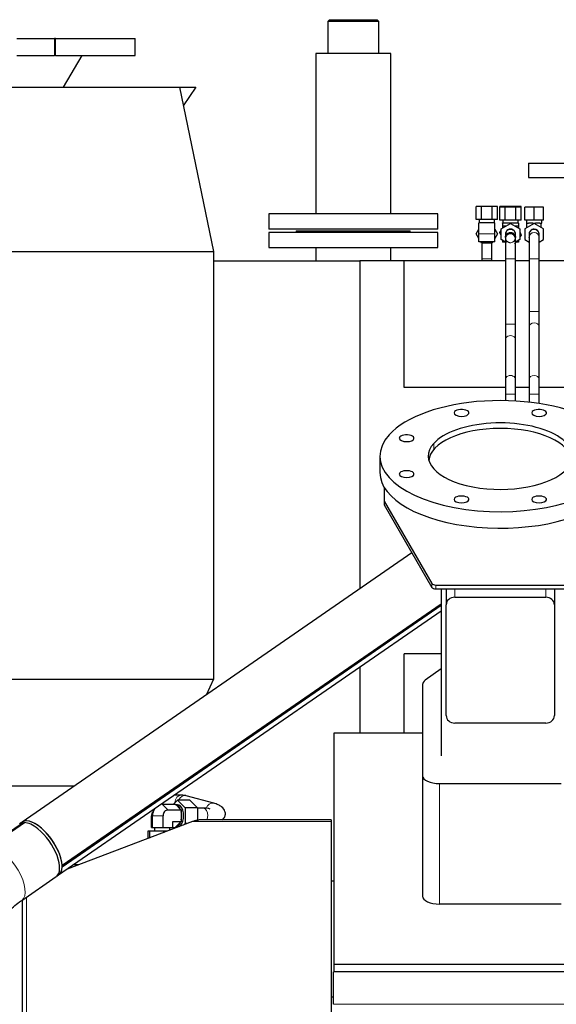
# Model space of a CAD drawing. Header units: inches. Extents: x 0 to 23760, y -13 to 16800.
# Tile 105 of 256: x 2542 to 3177, y 13598 to 14764. Entities that reach past the tile are written whole.
import ezdxf

# ---------------------------------------------------------------- set-up
doc = ezdxf.new("R2010")
doc.units = ezdxf.units.IN
doc.layers.add('1', color=7, linetype='Continuous', true_color=0xffffff)
doc.layers.add('254', color=7, linetype='Continuous', true_color=0xffffff)
doc.styles.add('latin_extended', font='simplex.shx')
doc.dimstyles.get("Standard").update_dxf_attribs({"dimtxt": 0.18, "dimasz": 0.18, "dimexe": 0.18, "dimexo": 0.0625, "dimgap": 0.09, "dimtad": 0, "dimtih": 1, "dimtoh": 1, "dimdec": 4, "dimzin": 0, "dimdsep": 46, "dimtxsty": 'Standard', "dimcen": 0.09, "dimadec": 0, "dimazin": 0, "dimtfac": 1, "dimtdec": 4, "dimtofl": 0, "dimtmove": 0, "dimatfit": 3, "dimfxl": 1, "dimtolj": 1, "dimtzin": 0, "dimarcsym": 0})

# ---------------------------------------------------------------- blocks, each defined once
blk = doc.blocks.new('_U12')
at = {"layer": '254', "color": 3, "linetype": 'Continuous', "lineweight": 13, "transparency": 16777216}
for p, q in [((8888.5, 13749.4), (8888.5, 9407)), ((1002.6, 13394.4), (1002.6, 9407)), ((1142.6, 9447), (8748.5, 9447))]:
    blk.add_line(p, q, dxfattribs=at)
at = {"layer": '254', "color": 3, "transparency": 16777216}
for points in [[(1142.6, 9470.3), (1142.6, 9423.6), (1002.6, 9447)], [(8748.5, 9423.6), (8748.5, 9470.3), (8888.5, 9447)]]:
    blk.add_solid(points, dxfattribs=at)
at = {"layer": 'Defpoints', "color": 0, "transparency": 16777216}
for p in [(8888.5, 13789.4), (1002.6, 13434.4), (8888.5, 9447)]:
    blk.add_point(p, dxfattribs=at)
at = {"layer": '254', "color": 2, "lineweight": 13, "transparency": 16777216, "insert": (4702.2, 9657), "char_height": 140, "attachment_point": 1, "style": 'latin_extended'}
blk.add_mtext('\\A1;7886', dxfattribs=at)

msp = doc.modelspace()

# ---------------------------------------------------------------- linework, layer by layer
at = {"layer": '1', "color": 2, "linetype": 'Continuous', "lineweight": 25}
for p, q in [((2908.384, 14763.86), (2906.384, 14761.86)), ((2906.384, 14761.86), (2906.384, 14723.86)), ((2966.684, 14761.86), (2906.384, 14761.86)), ((2908.384, 14763.86), (2964.684, 14763.86)), ((2966.684, 14761.86), (2964.684, 14763.86)), ((2966.684, 14723.86), (2966.684, 14761.86)), ((2538.332, 14741.595), (2583.166, 14741.595)), ((2584.023, 14741.595), (2583.166, 14741.595)), ((2584.023, 14741.595), (2678.64, 14741.595)), ((2678.64, 14721.595), (2678.64, 14741.595)), ((2892.084, 14723.86), (2892.084, 14629.86)), ((2928.721, 14723.86), (2892.084, 14723.86)), ((2980.984, 14723.86), (2928.721, 14723.86)), ((2980.984, 14629.86), (2980.984, 14723.86)), ((2538.332, 14721.595), (2583.166, 14721.595)), ((2584.023, 14721.595), (2583.166, 14721.595)), ((2584.023, 14721.595), (2678.64, 14721.595)), ((2593.64, 14683.814), (2615.895, 14721.595)), ((2403.91, 14683.814), (2730.751, 14683.814)), ((2730.751, 14683.814), (2771.326, 14489.459)), ((2730.751, 14683.814), (2750.274, 14683.814)), ((2750.274, 14683.814), (2735.307, 14661.981)), ((2892.084, 14629.86), (2892.084, 14533.86)), ((2980.984, 14533.86), (2980.984, 14629.86)), ((3144.034, 14593.968), (3144.034, 14576.968)), ((3144.034, 14593.968), (3394.034, 14593.968)), ((3144.034, 14576.968), (3344.037, 14576.968)), ((3088.183, 14542.86), (3081.832, 14542.86)), ((3081.832, 14527.36), (3081.832, 14542.86)), ((3100.885, 14542.86), (3088.183, 14542.86)), ((3088.183, 14527.36), (3088.183, 14542.86)), ((3107.235, 14542.86), (3100.885, 14542.86)), ((3100.885, 14527.36), (3100.885, 14542.86)), ((3107.235, 14527.36), (3107.235, 14542.86)), ((3116.183, 14542.86), (3109.832, 14542.86)), ((3109.832, 14541.86), (3109.832, 14542.86)), ((3109.832, 14526.36), (3109.832, 14541.86)), ((3116.183, 14541.86), (3109.832, 14541.86)), ((3128.885, 14542.86), (3116.183, 14542.86)), ((3116.183, 14541.86), (3116.183, 14542.86)), ((3116.183, 14526.36), (3116.183, 14541.86)), ((3128.885, 14541.86), (3116.183, 14541.86)), ((3135.235, 14542.86), (3128.885, 14542.86)), ((3128.885, 14541.86), (3128.885, 14542.86)), ((3135.235, 14541.86), (3128.885, 14541.86)), ((3128.885, 14526.36), (3128.885, 14541.86)), ((3135.235, 14541.86), (3135.235, 14542.86)), ((3135.235, 14526.36), (3135.235, 14541.86)), ((3150.534, 14541.86), (3139.534, 14541.86)), ((3139.534, 14526.36), (3139.534, 14541.86)), ((3161.534, 14541.86), (3150.534, 14541.86)), ((3150.534, 14526.36), (3150.534, 14541.86)), ((3161.534, 14526.36), (3161.534, 14541.86)), ((2836.534, 14533.86), (2836.534, 14515.86)), ((3036.534, 14533.86), (2836.534, 14533.86)), ((3036.534, 14515.86), (3036.534, 14533.86)), ((3088.183, 14527.36), (3081.832, 14527.36)), ((3085.534, 14527.36), (3085.534, 14523.36)), ((3100.885, 14527.36), (3088.183, 14527.36)), ((3107.235, 14527.36), (3100.885, 14527.36)), ((3103.534, 14523.36), (3103.534, 14527.36)), ((3116.183, 14526.36), (3109.832, 14526.36)), ((3113.534, 14526.36), (3113.534, 14522.86)), ((3128.885, 14526.36), (3116.183, 14526.36)), ((3135.235, 14526.36), (3128.885, 14526.36)), ((3131.534, 14522.86), (3131.534, 14526.36)), ((3150.534, 14526.36), (3139.534, 14526.36)), ((3141.534, 14526.36), (3141.534, 14522.86)), ((3161.534, 14526.36), (3150.534, 14526.36)), ((3159.534, 14522.86), (3159.534, 14526.36)), ((3036.534, 14515.86), (2836.534, 14515.86)), ((2869.034, 14513.968), (2869.034, 14511.968)), ((2869.034, 14513.968), (3004.034, 14513.968)), ((3004.034, 14511.968), (3004.034, 14513.968)), ((3081.832, 14510.36), (3085.034, 14515.906)), ((3081.832, 14510.36), (3085.034, 14515.906)), ((3104.034, 14523.36), (3085.034, 14523.36)), ((3085.034, 14510.36), (3085.034, 14523.36)), ((3104.034, 14510.36), (3104.034, 14523.36)), ((3104.034, 14515.906), (3107.235, 14510.36)), ((3109.938, 14511.995), (3111.534, 14514.083)), ((3109.938, 14511.995), (3111.534, 14514.083)), ((3111.534, 14516.211), (3122.534, 14522.562)), ((3111.534, 14503.509), (3111.534, 14516.211)), ((3113.034, 14522.86), (3113.034, 14523.36)), ((3113.534, 14523.36), (3113.034, 14523.36)), ((3113.034, 14522.86), (3113.034, 14519.36)), ((3132.034, 14522.86), (3113.034, 14522.86)), ((3116.988, 14519.36), (3113.034, 14519.36)), ((3113.034, 14519.36), (3113.034, 14517.077)), ((3122.534, 14522.562), (3133.534, 14516.211)), ((3132.034, 14519.36), (3128.079, 14519.36)), ((3132.034, 14523.36), (3131.533, 14523.36)), ((3132.034, 14522.86), (3132.034, 14523.36)), ((3132.034, 14522.86), (3132.034, 14519.36)), ((3132.034, 14519.36), (3132.034, 14517.077)), ((3133.534, 14516.211), (3133.534, 14503.509)), ((3150.534, 14522.562), (3139.534, 14516.211)), ((3139.534, 14516.211), (3139.534, 14503.509)), ((3141.534, 14522.86), (3142.034, 14522.86)), ((3142.034, 14517.654), (3142.034, 14522.86)), ((3142.034, 14522.86), (3143.722, 14522.86)), ((3148.845, 14522.86), (3143.722, 14522.86)), ((3148.845, 14522.86), (3150.534, 14522.86)), ((3150.534, 14522.562), (3150.534, 14522.86)), ((3150.534, 14522.86), (3152.222, 14522.86)), ((3161.534, 14516.211), (3150.534, 14522.562)), ((3157.345, 14522.86), (3152.222, 14522.86)), ((3157.345, 14522.86), (3159.034, 14522.86)), ((3159.034, 14522.86), (3159.534, 14522.86)), ((3159.034, 14517.654), (3159.034, 14522.86)), ((3161.534, 14503.509), (3161.534, 14516.211)), ((2836.534, 14511.968), (2836.534, 14493.968)), ((3036.534, 14511.968), (2836.534, 14511.968)), ((3036.534, 14493.968), (3036.534, 14511.968)), ((3085.034, 14504.815), (3081.832, 14510.36)), ((3081.832, 14510.36), (3081.832, 14510.36)), ((3085.034, 14504.815), (3081.832, 14510.36)), ((3085.034, 14500.86), (3085.034, 14510.36)), ((3107.235, 14510.36), (3104.034, 14504.815)), ((3104.034, 14500.86), (3104.034, 14510.36)), ((3111.534, 14508.162), (3109.938, 14511.995)), ((3109.938, 14511.995), (3109.938, 14511.995)), ((3111.534, 14508.162), (3109.938, 14511.995)), ((3116.534, 14500.623), (3111.534, 14503.509)), ((3113.034, 14502.643), (3113.034, 14500.36)), ((3116.534, 14509.641), (3116.534, 14506.079)), ((3116.534, 14506.079), (3116.534, 14506.025)), ((3116.534, 14505.86), (3116.534, 14505.86)), ((3128.534, 14506.079), (3128.534, 14509.641)), ((3128.534, 14506.025), (3128.534, 14506.079)), ((3128.534, 14505.86), (3128.534, 14505.86)), ((3133.534, 14503.509), (3128.534, 14500.623)), ((3132.034, 14502.643), (3132.034, 14500.36)), ((3133.534, 14512.559), (3135.13, 14508.725)), ((3135.13, 14508.725), (3133.534, 14506.637)), ((3139.534, 14503.509), (3144.535, 14500.622)), ((3144.534, 14509.641), (3144.534, 14506.08)), ((3144.54, 14505.579), (3144.534, 14505.86)), ((3156.502, 14510.476), (3156.502, 14510.476)), ((3156.533, 14506.079), (3156.533, 14506.175)), ((3156.533, 14500.622), (3161.534, 14503.509)), ((3156.534, 14506.08), (3156.534, 14509.641)), ((2836.534, 14493.968), (3036.534, 14493.968)), ((2892.084, 14493.968), (2892.084, 14478.36)), ((2980.984, 14478.36), (2980.984, 14493.968)), ((3104.034, 14500.86), (3085.034, 14500.86)), ((3088.183, 14499.36), (3087.317, 14500.86)), ((3088.183, 14499.36), (3087.317, 14500.86)), ((3100.885, 14499.36), (3088.183, 14499.36)), ((3088.183, 14499.36), (3088.183, 14499.36)), ((3100.885, 14499.36), (3088.183, 14499.36)), ((3101.751, 14500.86), (3100.885, 14499.36)), ((3100.885, 14499.36), (3100.885, 14499.36)), ((3116.534, 14500.36), (3113.034, 14500.36)), ((3114.82, 14500.269), (3114.782, 14500.36)), ((3114.82, 14500.269), (3114.782, 14500.36)), ((3117.82, 14499.88), (3114.82, 14500.269)), ((3114.82, 14500.269), (3114.82, 14500.269)), ((3117.82, 14499.88), (3114.82, 14500.269)), ((3128.735, 14500.36), (3127.416, 14498.634)), ((3127.416, 14498.634), (3127.416, 14498.634)), ((3132.034, 14500.36), (3128.534, 14500.36)), ((2444.484, 14489.459), (2771.326, 14489.459)), ((2771.326, 14489.459), (2771.326, 13982.913)), ((3088.534, 14480.86), (3088.534, 14478.359)), ((3088.536, 14480.86), (3088.534, 14480.86)), ((3100.534, 14478.359), (3100.534, 14480.86)), ((3116.534, 14480.86), (3116.534, 14478.36)), ((3116.534, 14480.86), (3116.534, 14403.233)), ((3128.532, 14480.86), (3128.534, 14480.86)), ((3128.534, 14478.36), (3128.534, 14480.86)), ((3128.534, 14403.233), (3128.534, 14480.86)), ((3144.534, 14480.86), (3144.534, 14418.233)), ((3156.534, 14418.233), (3156.534, 14480.86)), ((2771.33, 14478.36), (2944.2, 14478.36)), ((2996.694, 14478.36), (2944.2, 14478.36)), ((2944.2, 14478.36), (2944.2, 14089.856)), ((3116.537, 14478.36), (2996.694, 14478.36)), ((2996.694, 14328.37), (2996.694, 14478.36)), ((3144.533, 14478.36), (3128.531, 14478.36)), ((3224.58, 14478.36), (3156.53, 14478.36)), ((3156.532, 14418.233), (3156.534, 14418.233)), ((3144.534, 14400.555), (3144.534, 14338.306)), ((3156.534, 14400.555), (3156.532, 14400.642)), ((3156.534, 14338.306), (3156.534, 14400.555)), ((3116.534, 14385.555), (3116.534, 14338.306)), ((3128.534, 14338.306), (3128.534, 14385.555)), ((3116.537, 14328.37), (2996.694, 14328.37)), ((3144.533, 14328.37), (3128.531, 14328.37)), ((3144.534, 14338.306), (3144.535, 14338.219)), ((3224.58, 14328.37), (3156.53, 14328.37)), ((3116.534, 14320.628), (3116.534, 14312.846)), ((3128.534, 14312.377), (3128.534, 14320.628)), ((3144.534, 14320.628), (3144.534, 14311.002)), ((3156.534, 14309.381), (3156.534, 14320.628)), ((2968.034, 14247.106), (2968.034, 14227.591)), ((2973.034, 14210.314), (2973.034, 14193.799)), ((2973.034, 14193.799), (2973.034, 14189.364)), ((2973.034, 14193.799), (3029.542, 14096.236)), ((2973.034, 14189.364), (3029.542, 14091.801)), ((3005.96, 14132.503), (2544.688, 13813.92)), ((3034.372, 14094.524), (3186.695, 14094.524)), ((3034.372, 14090.088), (3186.695, 14090.088)), ((3040.534, 14090.087), (3040.534, 13892.301)), ((3046.534, 14090.089), (3046.534, 14071.23)), ((3174.534, 14090.089), (3174.534, 14071.23)), ((3040.528, 14072.029), (2592.086, 13762.307)), ((2592.086, 13760.983), (3040.528, 14070.705)), ((3046.534, 13939.953), (3046.534, 14071.23)), ((3056.534, 14080.1), (3164.534, 14080.1)), ((3174.534, 14071.23), (3174.534, 13939.953)), ((2587.935, 13751.303), (3040.526, 14063.891)), ((2996.694, 13919.199), (2996.694, 14013.02)), ((3040.535, 14013.02), (2996.694, 14013.02)), ((2944.2, 13997.372), (2944.2, 13919.213)), ((3040.534, 13995.395), (3021.66, 13981.7)), ((2444.484, 13982.913), (2771.326, 13982.913)), ((2771.326, 13982.913), (2762.341, 13964.245)), ((3018.534, 13976.742), (3018.534, 13868.763)), ((3164.534, 13931.083), (3056.534, 13931.083)), ((2913.53, 13919.202), (2913.53, 13645.846)), ((3018.536, 13919.202), (2913.53, 13919.202)), ((3018.534, 13868.763), (3018.534, 13725.963)), ((2383.797, 13856.819), (2606.8, 13856.819)), ((3038.534, 13859.529), (3182.534, 13859.529)), ((2723.809, 13835.217), (2728.397, 13839.835)), ((2732.864, 13845.86), (2724.842, 13845.86)), ((2728.397, 13839.835), (2737.574, 13830.598)), ((2743.142, 13839.835), (2728.397, 13839.835)), ((2771.562, 13836.186), (2738.737, 13845.074)), ((2743.142, 13839.835), (2752.319, 13830.598)), ((2701.017, 13829.2), (2698.813, 13825.28)), ((2710.376, 13835.217), (2725.94, 13835.217)), ((2710.639, 13836.05), (2710.639, 13835.216)), ((2717.259, 13828.288), (2732.823, 13828.288)), ((2725.94, 13835.217), (2726.897, 13834.252)), ((2728.397, 13834.36), (2726.79, 13834.36)), ((2726.897, 13834.252), (2731.865, 13829.252)), ((2731.865, 13829.252), (2732.823, 13828.288)), ((2732.823, 13828.288), (2732.823, 13826.36)), ((2732.823, 13826.36), (2732.823, 13816.36)), ((2737.574, 13830.598), (2737.574, 13812.123)), ((2752.319, 13830.598), (2737.574, 13830.598)), ((2752.319, 13830.598), (2752.319, 13815.423)), ((2759.115, 13830.36), (2752.319, 13830.36)), ((2746.513, 13814.391), (2597.895, 13758.181)), ((2697.818, 13807.36), (2697.818, 13821.36)), ((2699.025, 13807.36), (2699.025, 13821.36)), ((2711.583, 13807.36), (2711.583, 13821.36)), ((2722.934, 13807.36), (2722.934, 13814.432)), ((2722.934, 13814.432), (2732.823, 13814.432)), ((2732.823, 13814.432), (2731.865, 13813.468)), ((2732.823, 13816.36), (2732.823, 13814.432)), ((2910.534, 13816.65), (2759.222, 13816.65)), ((2910.534, 13816.65), (2910.534, 13814.391)), ((2910.534, 13814.391), (2910.534, 13531.253)), ((2546.355, 13813.345), (2505.54, 13785.156)), ((2506.582, 13785.156), (2547.397, 13813.345)), ((2541.965, 13810.254), (2546.377, 13813.302)), ((2541.965, 13810.254), (2542.212, 13809.764)), ((2544.716, 13813.879), (2542.494, 13812.344)), ((2546.355, 13813.345), (2546.377, 13813.302)), ((2695.242, 13802.96), (2693.632, 13802.96)), ((2693.632, 13802.96), (2693.632, 13794.39)), ((2711.986, 13802.96), (2695.242, 13802.96)), ((2695.242, 13802.96), (2695.242, 13794.999)), ((2697.818, 13807.36), (2699.025, 13807.36)), ((2699.025, 13807.36), (2711.583, 13807.36)), ((2701.376, 13807.36), (2701.376, 13802.96)), ((2711.583, 13807.36), (2722.934, 13807.36)), ((2716.291, 13802.96), (2711.986, 13802.96)), ((2711.986, 13802.96), (2711.986, 13801.332)), ((2719.376, 13804.127), (2719.376, 13807.36)), ((2722.934, 13807.504), (2725.94, 13807.504)), ((2725.036, 13806.268), (2723.809, 13807.504)), ((2726.897, 13808.468), (2725.94, 13807.504)), ((2726.79, 13808.36), (2728.397, 13808.36)), ((2731.865, 13813.468), (2726.897, 13808.468)), ((2737.574, 13812.123), (2735.803, 13810.34)), ((2740.517, 13812.123), (2737.574, 13812.123)), ((2592.086, 13762.307), (2592.052, 13762.334)), ((2592.052, 13761.01), (2592.086, 13760.983)), ((2611.586, 13763.36), (2605.389, 13763.36)), ((2544.178, 13721.082), (2584.993, 13749.271)), ((2585.684, 13749.809), (2587.906, 13751.344)), ((2910.533, 13744.36), (2913.528, 13744.36)), ((2545.034, 13526.818), (2545.034, 13721.67)), ((3182.534, 13716.728), (3038.534, 13716.728)), ((2913.53, 13645.846), (2913.53, 13636.738)), ((2913.53, 13645.846), (3227.531, 13645.846)), ((2913.034, 13636.745), (2913.034, 13636.519)), ((3227.59, 13636.745), (2913.034, 13636.745)), ((2913.034, 13598.124), (2913.034, 13636.519)), ((2913.034, 13606.671), (2910.534, 13606.671))]:
    msp.add_line(p, q, dxfattribs=at)
at = {"layer": '1', "color": 110, "linetype": 'Continuous', "lineweight": 13}
for p, q in [((2583.166, 14741.595), (2583.166, 14721.595)), ((2584.023, 14741.595), (2584.023, 14721.595)), ((3104.034, 14510.36), (3085.034, 14510.36)), ((3128.463, 14505.169), (3128.494, 14505.398)), ((3144.534, 14506.08), (3144.534, 14505.987)), ((3100.534, 14480.86), (3088.536, 14480.86)), ((3116.534, 14480.86), (3128.534, 14480.86)), ((3144.534, 14480.86), (3156.533, 14480.86)), ((3144.534, 14418.233), (3156.532, 14418.233)), ((3116.534, 14403.233), (3128.534, 14403.233)), ((3116.534, 14338.306), (3116.534, 14338.287)), ((3116.534, 14320.628), (3128.534, 14320.628)), ((3144.534, 14320.628), (3156.533, 14320.628)), ((3056.528, 14296.751), (3056.528, 14299.844)), ((3148.372, 14296.751), (3148.372, 14299.844)), ((2991.584, 14266.764), (2991.584, 14269.856)), ((3031.773, 14255.031), (3031.773, 14262.17)), ((2991.584, 14224.355), (2991.584, 14227.447)), ((3056.528, 14194.367), (3056.528, 14197.46)), ((3148.372, 14194.367), (3148.372, 14197.46)), ((3029.542, 14091.801), (3029.542, 14096.236)), ((3034.372, 14094.524), (3034.372, 14090.088)), ((3056.534, 14090.089), (3056.534, 14080.1)), ((3164.534, 14090.089), (3164.534, 14080.1)), ((3038.534, 13859.529), (3038.534, 13716.728)), ((2710.376, 13835.217), (2717.259, 13828.288)), ((2697.818, 13821.36), (2699.025, 13821.36)), ((2699.025, 13821.36), (2711.583, 13821.36)), ((2910.534, 13814.391), (2746.513, 13814.391)), ((2550.034, 13725.125), (2550.034, 13531.253)), ((2913.034, 13636.519), (3227.59, 13636.519)), ((2913.034, 13598.124), (7670.034, 13598.124))]:
    msp.add_line(p, q, dxfattribs=at)
at = {"layer": '1', "color": 2, "linetype": 'Continuous', "lineweight": 25, "extrusion": (0, -1.28467e-06, 1)}
msp.add_arc((3122.534, 14509.86, 0.016), 6, 359.970985, 180.085265, dxfattribs=at)
at = {"layer": '1', "color": 2, "linetype": 'Continuous', "lineweight": 25}
for centre, start, end in [((3150.534, 14509.86), 90, 185.895), ((3150.534, 14509.86), 5.889375, 90), ((3122.534, 14505.86), 248.50125, 270)]:
    msp.add_arc(centre, 6, start, end, dxfattribs=at)
at = {"layer": '1', "color": 110, "linetype": 'Continuous', "lineweight": 13}
for centre, start, end in [((3150.534, 14509.86), 6.856875, 186.82875), ((3122.534, 14505.86), 270, 248.50125), ((3122.534, 14505.86), 180.25875, 186.755625), ((3122.534, 14505.86), 199.6875, 270), ((3122.534, 14505.86), 270, 359.971875), ((3150.534, 14505.86), 0, 180), ((3150.534, 14505.86), 0.894375, 180)]:
    msp.add_arc(centre, 6, start, end, dxfattribs=at)
for centre, major_axis, ratio, start_param, end_param in [((3122.534, 14509.641), (-6, 0), 0.99122768, 3.14159265, 6.28318531), ((3150.534, 14509.641), (-6, 0), 0.9912277, 3.14159265, 6.28318531), ((3122.534, 14506.079), (-6, 0), 0.99122768, 0.03367395, 0.20498892), ((3122.534, 14506.079), (-6, 0), 0.99122768, 3.65720655, 5.98345773), ((3122.534, 14506.079), (-6, 0), 0.99122768, 3.06158022, 3.38202267), ((3150.534, 14506.08), (-6, 0), 0.9912277, 3.15906776, 6.28318531), ((3150.534, 14400.555), (-6, 0), 0.70710724, 3.16211119, 6.28318531), ((3122.534, 14385.555), (-6, 0), 0.70710735, 3.14159265, 6.28318531), ((3122.534, 14338.306), (-6, 0), 0.70710735, 3.14110178, 6.28318531), ((3150.534, 14338.306), (-6, 0), 0.70710724, 3.15730062, 6.28318531), ((2732.864, 13836.86), (0, 9), 0.81915204, 0.00608684, 1.56520036), ((2736.385, 13836.386), (2.352, 8.687), 0.809449, 0.00006315, 1.38835259), ((2759.115, 13821.36), (0, -9), 0.57357644, 1.57079633, 3.14159265), ((2769.21, 13827.499), (2.352, 8.687), 0.809449, 0.01233499, 1.46934677), ((2759.115, 13821.36), (0, -9), 0.57357644, 1.01993769, 1.57079633), ((2522.555, 13752.39), (21.624, -31.309), 0.44855731, 0.00396839, 2.81488387)]:
    msp.add_ellipse(centre, major_axis=major_axis, ratio=ratio, start_param=start_param, end_param=end_param, dxfattribs=at)
at = {"layer": '1', "color": 2, "linetype": 'Continuous', "lineweight": 25}
for centre, major_axis, ratio, start_param, end_param in [((3110.534, 14247.106), (-142.5, 0), 0.46174861, 2.74889357, 5.89048623), ((3064.612, 14298.298), (-8.75, 0), 0.46174861, 5.89048623, 9.03207888), ((3064.612, 14298.298), (-8.75, 0), 0.46174861, 2.74889357, 5.89048623), ((3156.456, 14298.298), (-8.75, 0), 0.46174861, 5.89048623, 9.03207888), ((3156.456, 14298.298), (-8.75, 0), 0.46174861, 2.74889357, 5.89048623), ((3110.534, 14247.106), (-85.25, 0), 0.46174861, 2.74889357, 5.89048623), ((3110.534, 14247.106), (-142.5, 0), 0.46174861, 5.89048623, 9.03207888), ((2999.668, 14268.31), (-8.75, 0), 0.46174861, 5.89048623, 9.03207888), ((2999.668, 14268.31), (-8.75, 0), 0.46174861, 2.74889357, 5.89048623), ((3110.534, 14240.897), (-84.5, 0), 0.46174861, 3.1651546, 6.25972154), ((3110.534, 14247.106), (-85.25, 0), 0.46174861, 5.89048623, 9.03207888), ((3110.534, 14227.591), (-142.5, 0), 0.46174861, 0, 2.74889357), ((2999.668, 14225.901), (-8.75, 0), 0.46174861, 5.89048623, 9.03207888), ((2999.668, 14225.901), (-8.75, 0), 0.46174861, 2.74889357, 5.89048623), ((3064.612, 14195.914), (-8.75, 0), 0.46174861, 2.74889357, 5.89048623), ((3156.456, 14195.914), (-8.75, 0), 0.46174861, 2.74889357, 5.89048623), ((3064.612, 14195.914), (-8.75, 0), 0.46174861, 5.89048623, 9.03207888), ((3156.456, 14195.914), (-8.75, 0), 0.46174861, 5.89048623, 9.03207888), ((3034.372, 14096.832), (-5, 0), 0.46174861, 0.26132598, 1.57079633), ((3034.372, 14092.397), (5, 0), 0.46174861, 3.40291863, 4.71238898), ((3056.534, 14071.23), (-10, 0), 0.88701083, 4.71238898, 6.28318531), ((3164.534, 14071.23), (-10, 0), 0.88701083, 3.14159265, 4.71238898), ((3038.534, 13976.742), (-20, 0), 0.46174861, 5.71645609, 6.28318531), ((3056.534, 13939.953), (-10, 0), 0.88701083, 0, 1.57079633), ((3164.534, 13939.953), (-10, 0), 0.88701083, 1.57079633, 3.14159265), ((3038.534, 13868.763), (-20, 0), 0.46174861, 0, 1.57079633), ((2710.376, 13821.36), (0, 13.856), 0.81915204, 0.93923803, 1.57079633), ((2710.376, 13821.36), (0, 13.856), 0.81915204, 0, 0.09049259), ((2717.259, 13821.36), (0, -6.928), 0.81915204, 3.14159265, 4.71238898), ((2725.94, 13821.36), (0, 13), 0.57357644, 5.36479541, 6.15437765), ((2728.397, 13821.36), (0, 13), 0.57357644, 3.14159265, 6.28318531), ((2725.94, 13821.36), (0, 13), 0.57357644, 4.31759786, 5.1071801), ((2566.311, 13782.611), (21.624, -31.309), 0.44855731, 2.99416975, 3.19286388), ((2566.311, 13782.611), (21.595, -31.267), 0.44855731, 0.60231432, 3.14158013), ((2566.311, 13782.611), (21.624, -31.309), 0.44855731, 0.60227973, 2.99416975), ((2703.493, 13821.36), (0, -6.928), 0.81915204, 4.11097034, 4.71238898), ((2563.37, 13780.58), (21.624, -31.309), 0.44855731, 2.86745234, 3.14160324), ((2558.957, 13777.532), (21.595, -31.267), 0.44855731, 2.81484928, 2.86748693), ((2563.37, 13780.58), (21.624, -31.309), 0.44855731, 2.14679182, 2.81488387), ((2563.37, 13780.58), (21.624, -31.309), 0.44855731, 0.00003025, 2.14679182), ((2725.94, 13821.36), (0, 13), 0.57357644, 3.27040031, 4.05998255), ((2566.311, 13782.611), (21.624, -31.309), 0.44855731, 6.2318883, 6.83289657), ((2566.311, 13782.611), (21.595, -31.267), 0.44855731, 6.28317278, 6.83286197), ((2566.311, 13782.611), (21.595, -31.267), 0.44855731, 0.54967667, 0.60231432), ((3038.534, 13725.963), (20, 0), 0.46174861, 3.14159265, 4.71238898)]:
    msp.add_ellipse(centre, major_axis=major_axis, ratio=ratio, start_param=start_param, end_param=end_param, dxfattribs=at)
for points, knots in [([(3128.534, 14503.963), (3128.534, 14504.465), (3128.43, 14505.453), (3127.951, 14506.893), (3127.159, 14508.177), (3126.125, 14509.216), (3124.951, 14509.952), (3123.744, 14510.38), (3122.567, 14510.537), (3121.426, 14510.453), (3120.323, 14510.137), (3118.957, 14509.421), (3117.585, 14508.056), (3116.697, 14506.014), (3116.522, 14504.651), (3116.534, 14503.963)], [0, 0, 0, 0, 0.07486693, 0.15142878, 0.22785871, 0.30211859, 0.37233677, 0.43713351, 0.49578939, 0.55212869, 0.60999766, 0.66867951, 0.78471851, 0.89573064, 1, 1, 1, 1]), ([(3116.534, 14505.915), (3116.532, 14506.424), (3116.672, 14507.468), (3117.379, 14509.129), (3118.739, 14510.679), (3120.4, 14511.549), (3121.715, 14511.843), (3122.292, 14511.842), (3122.477, 14511.83)], [0, 0, 0, 0, 0.174326, 0.36605267, 0.58046791, 0.81767711, 0.94210659, 1, 1, 1, 1]), ([(3116.534, 14503.963), (3116.534, 14502.981), (3116.534, 14500.482), (3116.534, 14494.956), (3116.534, 14488.194), (3116.534, 14483.384), (3116.534, 14480.86)], [0, 0, 0, 0, 0.24998675, 0.50006074, 0.74998017, 1, 1, 1, 1]), ([(3122.477, 14511.83), (3122.693, 14511.845), (3123.348, 14511.849), (3124.472, 14511.59), (3125.782, 14510.985), (3126.963, 14510.014), (3127.872, 14508.762), (3128.417, 14507.349), (3128.533, 14506.393), (3128.534, 14505.915)], [0, 0, 0, 0, 0.06760311, 0.20647511, 0.3589821, 0.52067931, 0.68555854, 0.84717989, 1, 1, 1, 1]), ([(3128.534, 14480.86), (3128.534, 14483.384), (3128.534, 14488.194), (3128.534, 14494.956), (3128.534, 14500.482), (3128.534, 14502.981), (3128.534, 14503.963)], [0, 0, 0, 0, 0.25001983, 0.49993926, 0.75001325, 1, 1, 1, 1]), ([(3144.535, 14505.764), (3144.535, 14505.72), (3144.535, 14504.494), (3144.535, 14498.939), (3144.535, 14490.571), (3144.535, 14484.281), (3144.535, 14480.86)], [0, 0, 0, 0, 0.25000685, 0.5, 0.74999315, 1, 1, 1, 1]), ([(3156.533, 14480.86), (3156.533, 14484.306), (3156.533, 14490.645), (3156.533, 14499.078), (3156.533, 14504.676), (3156.533, 14505.912), (3156.533, 14505.957)], [0, 0, 0, 0, 0.24997044, 0.5, 0.75002956, 1, 1, 1, 1]), ([(3088.534, 14500.455), (3088.534, 14499.849), (3088.534, 14497.019), (3088.534, 14490.599), (3088.534, 14484.293), (3088.534, 14480.86)], [0, 0, 0, 0, 0.13016104, 0.56483699, 1, 1, 1, 1]), ([(3100.534, 14480.86), (3100.534, 14484.294), (3100.534, 14490.618), (3100.534, 14496.785), (3100.533, 14499.474), (3100.533, 14499.896)], [0, 0, 0, 0, 0.45496758, 0.91052734, 1, 1, 1, 1]), ([(3116.537, 14500.098), (3116.537, 14499.57), (3116.536, 14496.831), (3116.534, 14490.566), (3116.534, 14484.286), (3116.534, 14480.86)], [0, 0, 0, 0, 0.11430632, 0.55645286, 1, 1, 1, 1]), ([(3128.534, 14480.86), (3128.534, 14484.302), (3128.533, 14490.652), (3128.532, 14497.024), (3128.531, 14499.837), (3128.53, 14500.375)], [0, 0, 0, 0, 0.44261955, 0.88671096, 1, 1, 1, 1]), ([(3144.535, 14500.989), (3144.535, 14500.228), (3144.535, 14497.25), (3144.535, 14490.571), (3144.535, 14484.281), (3144.535, 14480.86)], [0, 0, 0, 0, 0.16479616, 0.58238664, 1, 1, 1, 1]), ([(3156.533, 14480.86), (3156.533, 14484.306), (3156.533, 14490.645), (3156.533, 14497.297), (3156.533, 14500.257), (3156.533, 14500.979)], [0, 0, 0, 0, 0.42250386, 0.84510763, 1, 1, 1, 1]), ([(3144.535, 14418.233), (3144.535, 14416.57), (3144.535, 14413.315), (3144.535, 14408.566), (3144.535, 14404.194), (3144.535, 14401.665), (3144.535, 14400.487)], [0, 0, 0, 0, 0.24992488, 0.5, 0.75007512, 1, 1, 1, 1]), ([(3156.533, 14400.623), (3156.533, 14401.794), (3156.533, 14404.303), (3156.533, 14408.64), (3156.533, 14413.352), (3156.533, 14416.582), (3156.533, 14418.233)], [0, 0, 0, 0, 0.25010022, 0.5, 0.74989978, 1, 1, 1, 1]), ([(3116.534, 14403.233), (3116.534, 14401.576), (3116.534, 14398.334), (3116.534, 14393.603), (3116.534, 14389.248), (3116.534, 14386.73), (3116.534, 14385.555)], [0, 0, 0, 0, 0.25001222, 0.5, 0.74998778, 1, 1, 1, 1]), ([(3128.534, 14385.555), (3128.534, 14386.73), (3128.534, 14389.248), (3128.534, 14393.603), (3128.534, 14398.334), (3128.534, 14401.576), (3128.534, 14403.233)], [0, 0, 0, 0, 0.25001222, 0.5, 0.74998778, 1, 1, 1, 1]), ([(3116.534, 14338.306), (3116.534, 14337.132), (3116.534, 14334.613), (3116.534, 14330.258), (3116.534, 14325.528), (3116.534, 14322.285), (3116.534, 14320.628)], [0, 0, 0, 0, 0.25001222, 0.5, 0.74998778, 1, 1, 1, 1]), ([(3128.534, 14320.628), (3128.534, 14322.285), (3128.534, 14325.528), (3128.534, 14330.258), (3128.534, 14334.613), (3128.534, 14337.132), (3128.534, 14338.306)], [0, 0, 0, 0, 0.25001222, 0.5, 0.74998778, 1, 1, 1, 1]), ([(3144.535, 14338.238), (3144.535, 14337.068), (3144.535, 14334.559), (3144.535, 14330.221), (3144.535, 14325.509), (3144.535, 14322.28), (3144.535, 14320.628)], [0, 0, 0, 0, 0.25010022, 0.5, 0.74989978, 1, 1, 1, 1]), ([(3156.533, 14320.628), (3156.533, 14322.291), (3156.533, 14325.546), (3156.533, 14330.295), (3156.533, 14334.667), (3156.533, 14337.196), (3156.533, 14338.374)], [0, 0, 0, 0, 0.24992488, 0.5, 0.75007512, 1, 1, 1, 1]), ([(2767.037, 13829.012), (2766.749, 13829.342), (2765.86, 13829.95), (2763.352, 13830.293), (2760.77, 13830.386), (2759.136, 13830.36)], [0, 0, 0, 0, 0.29726457, 0.62086134, 1, 1, 1, 1]), ([(2781.545, 13816.515), (2782.281, 13817.091), (2783.783, 13818.597), (2785.555, 13822.884), (2785.042, 13826.969), (2781.877, 13831.333), (2776.756, 13834.476), (2773.381, 13835.702), (2771.47, 13836.21)], [0, 0, 0, 0, 0.10748523, 0.23274496, 0.4241566, 0.68715935, 0.8395603, 1, 1, 1, 1]), ([(2759.222, 13816.65), (2758.682, 13816.65), (2757.603, 13816.627), (2755.994, 13816.524), (2754.392, 13816.351), (2753.33, 13816.19), (2752.271, 13816.006), (2751.742, 13815.902), (2750.688, 13815.669), (2750.163, 13815.54), (2749.115, 13815.257), (2748.592, 13815.103), (2747.55, 13814.768), (2747.031, 13814.586), (2746.513, 13814.391)], [0, 0, 0, 0, 0.125, 0.25, 0.375, 0.5, 0.5, 0.625, 0.625, 0.75, 0.75, 0.875, 0.875, 1, 1, 1, 1]), ([(2476.584, 13580.109), (2476.584, 13583.847), (2476.904, 13595.102), (2479.064, 13613.809), (2484.209, 13635.595), (2491.781, 13656.26), (2501.601, 13675.392), (2513.448, 13692.634), (2526.879, 13707.471), (2537.503, 13716.369), (2543.345, 13720.506), (2544.178, 13721.082)], [0, 0, 0, 0, 0.06479667, 0.19588862, 0.32697707, 0.45802348, 0.58910927, 0.72037477, 0.85204149, 0.97902082, 1, 1, 1, 1])]:
    msp.add_open_spline(points, degree=3, knots=knots, dxfattribs=at)
for points, degree in [([(3116.534, 14505.915), (3116.533, 14505.575), (3116.56, 14505.242), (3116.613, 14504.914)], 3), ([(3128.464, 14504.993), (3128.51, 14505.295), (3128.533, 14505.602), (3128.534, 14505.915)], 3), ([(3156.533, 14509.737), (3156.491, 14510.576)], 1), ([(2738.644, 13845.098), (2732.821, 13845.86)], 1)]:
    msp.add_open_spline(points, degree=degree, dxfattribs=at)

# ---------------------------------------------------------------- dimensions: what is measured, and where the dimension line sits
at = {"layer": '254', "color": 2, "linetype": 'Continuous', "lineweight": 13}
dim = msp.add_linear_dim(base=(8888.534, 9446.967), p1=(1002.554, 13434.36), p2=(8888.534, 13789.353), dimstyle='Standard', override={"dimscale": 40, "dimtxt": 3.5, "dimasz": 3.5, "dimexe": 1, "dimexo": 1, "dimgap": 1.75, "dimtad": 1, "dimtih": 1, "dimtoh": 0, "dimdec": 0, "dimlfac": 1, "dimzin": 8, "dimdsep": 46, "dimlunit": 2, "dimtxsty": 'latin_extended', "dimsah": 1, "dimse1": 0, "dimse2": 0, "dimsd1": 0, "dimsd2": 0, "dimclrd": 3, "dimclre": 3, "dimclrt": 2, "dimtol": 0, "dimtm": -0.1, "dimtfac": 0.714286, "dimtdec": 3, "dimtofl": 1, "dimtmove": 0, "dimtzin": 8, "dimlwd": 13, "dimlwe": 13}, dxfattribs=at)
dim.commit()
dim.dimension.update_dxf_attribs({"geometry": '_U12', "text_midpoint": (4945.544, 9446.967), "dimtype": 160})

doc.saveas('drawing.dxf')
